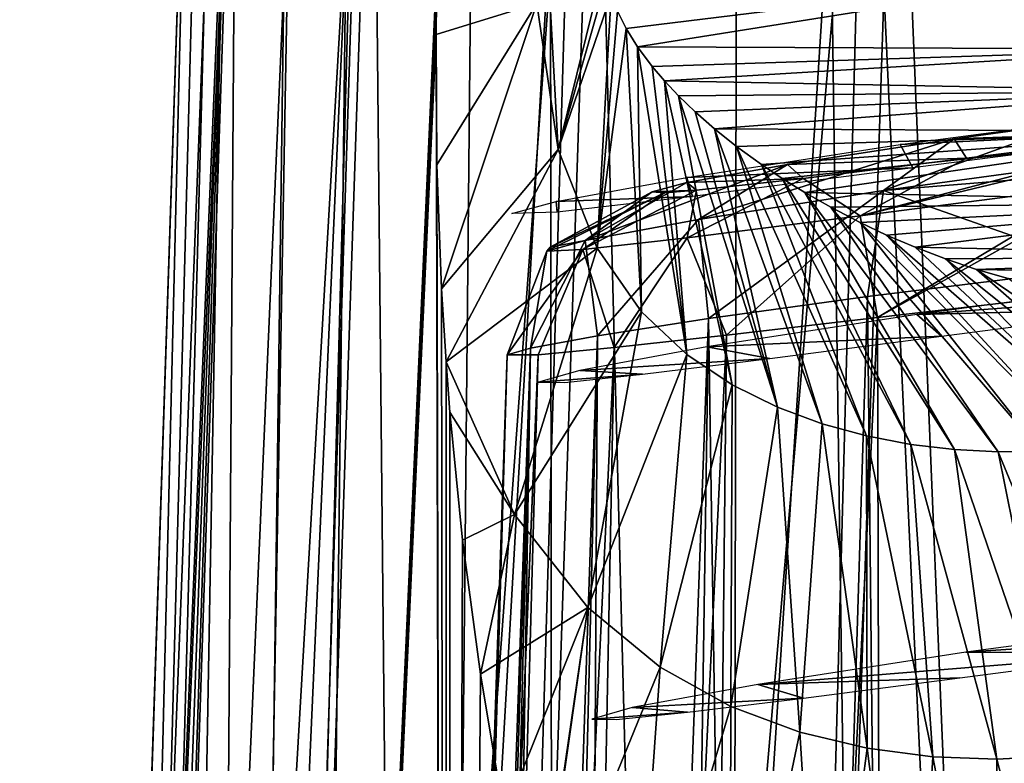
# Model space of a CAD drawing. Header units: millimetres. Extents: x -198 to 325, y 0 to 239.
# Tile 80 of 256: x -21.75 to -15.98, y 70.9 to 75.26. Entities that reach past the tile are written whole.
import ezdxf

# ---------------------------------------------------------------- set-up
doc = ezdxf.new("R2010")
doc.units = ezdxf.units.MM
doc.header["$LTSCALE"] = 65.185185
for name, color, linetype in [('1373', 7, 'CONTINUOUS'), ('1375', 7, 'CONTINUOUS'), ('1376', 7, 'CONTINUOUS'), ('1384', 7, 'CONTINUOUS'), ('1390', 7, 'CONTINUOUS'), ('1391', 7, 'CONTINUOUS'), ('1403', 7, 'CONTINUOUS'), ('1404', 7, 'CONTINUOUS'), ('1405', 7, 'CONTINUOUS'), ('1475', 7, 'CONTINUOUS'), ('1476', 7, 'CONTINUOUS'), ('1890', 7, 'CONTINUOUS'), ('1891', 7, 'CONTINUOUS'), ('1892', 7, 'CONTINUOUS'), ('1894', 7, 'CONTINUOUS')]:
    doc.layers.add(name, color=color, linetype=linetype)

msp = doc.modelspace()

# ---------------------------------------------------------------- linework, layer by layer
at = {"layer": '1373', "color": 7, "linetype": 'CONTINUOUS'}
for points in [[(-14.7957, 73.753, -11.5293), (-16.4915, 73.5281, -8.9026), (-13.667, 73.7391, 13.451), (-14.7957, 73.753, -11.5293)], [(-13.667, 73.7391, 13.451), (-16.4915, 73.5281, -8.9026), (-15.114, 73.5605, 11.5982), (-13.667, 73.7391, 13.451)], [(-16.4915, 73.5281, -8.9026), (-17.7229, 73.3369, -6.0486), (-16.3464, 73.4011, 9.5635), (-16.4915, 73.5281, -8.9026)], [(-15.114, 73.5605, 11.5982), (-16.4915, 73.5281, -8.9026), (-16.3464, 73.4011, 9.5635), (-15.114, 73.5605, 11.5982)], [(-16.3464, 73.4011, 9.5635), (-17.7229, 73.3369, -6.0486), (-17.3538, 73.2695, 7.338), (-16.3464, 73.4011, 9.5635)], [(-17.7229, 73.3369, -6.0486), (-18.4659, 73.1993, -3.0454), (-17.3538, 73.2695, 7.338), (-17.7229, 73.3369, -6.0486)], [(-17.3538, 73.2695, 7.338), (-18.4659, 73.1993, -3.0454), (-18.0989, 73.1766, 4.9595), (-17.3538, 73.2695, 7.338)], [(-18.4659, 73.1993, -3.0454), (-18.7089, 73.1312, -0.0102), (-18.0989, 73.1766, 4.9595), (-18.4659, 73.1993, -3.0454)], [(-18.0989, 73.1766, 4.9595), (-18.7089, 73.1312, -0.0102), (-18.5551, 73.1296, 2.489), (-18.0989, 73.1766, 4.9595)]]:
    msp.add_3dface(points, dxfattribs=at)
at = {"layer": '1375', "color": 7, "linetype": 'CONTINUOUS'}
for points in [[(-16.9974, 76.0727, -11.9903), (-14.9554, 76.3218, -14.4454), (-16.662, 52.143, -13.7424), (-16.9974, 76.0727, -11.9903)], [(-16.662, 52.143, -13.7424), (-14.9554, 76.3218, -14.4454), (-14.3655, 53.2325, -16.079), (-16.662, 52.143, -13.7424)], [(-18.6385, 75.8379, -9.2526), (-16.9974, 76.0727, -11.9903), (-18.6134, 50.882, -11.0383), (-18.6385, 75.8379, -9.2526)], [(-18.6134, 50.882, -11.0383), (-16.9974, 76.0727, -11.9903), (-16.662, 52.143, -13.7424), (-18.6134, 50.882, -11.0383)], [(-19.8388, 75.6387, -6.301), (-18.6385, 75.8379, -9.2526), (-20.1508, 49.4738, -8.0185), (-19.8388, 75.6387, -6.301)], [(-20.1508, 49.4738, -8.0185), (-18.6385, 75.8379, -9.2526), (-18.6134, 50.882, -11.0383), (-20.1508, 49.4738, -8.0185)], [(-20.5708, 75.494, -3.2128), (-19.8388, 75.6387, -6.301), (-21.0534, 48.4536, -5.3467), (-20.5708, 75.494, -3.2128)], [(-21.0534, 48.4536, -5.3467), (-19.8388, 75.6387, -6.301), (-20.1508, 49.4738, -8.0185), (-21.0534, 48.4536, -5.3467)], [(-21.7498, 47.6047), (-20.8227, 75.4176), (-20.5708, 75.494, -3.2128), (-21.7498, 47.6047)], [(-21.7498, 47.6047), (-20.5708, 75.494, -3.2128), (-21.5775, 47.8421, -2.6686), (-21.7498, 47.6047)], [(-21.5775, 47.8421, -2.6686), (-20.5708, 75.494, -3.2128), (-21.0534, 48.4536, -5.3467), (-21.5775, 47.8421, -2.6686)]]:
    msp.add_3dface(points, dxfattribs=at)
at = {"layer": '1376', "color": 7, "linetype": 'CONTINUOUS'}
for points in [[(-19.8207, 75.5056, 6.6575), (-20.5765, 47.6, 7.048), (-19.3049, 75.5725, 8.1397), (-19.8207, 75.5056, 6.6575)], [(-19.3049, 75.5725, 8.1397), (-20.5765, 47.6, 7.048), (-19.307, 75.3711, 8.1504), (-19.3049, 75.5725, 8.1397)], [(-20.2009, 75.4591, 5.2705), (-20.5765, 47.6, 7.048), (-19.8207, 75.5056, 6.6575), (-20.2009, 75.4591, 5.2705)], [(-21.4179, 47.6, 3.7858), (-20.5765, 47.6, 7.048), (-20.2009, 75.4591, 5.2705), (-21.4179, 47.6, 3.7858)], [(-20.6665, 75.4125, 2.6601), (-21.4179, 47.6, 3.7858), (-20.2009, 75.4591, 5.2705), (-20.6665, 75.4125, 2.6601)], [(-21.7498, 47.6047), (-21.7489, 47.6012, 0.2152), (-20.8227, 75.4176), (-21.7498, 47.6047)], [(-21.7489, 47.6012, 0.2152), (-21.7457, 47.6, 0.4339), (-20.8227, 75.4176), (-21.7489, 47.6012, 0.2152)], [(-20.8227, 75.4176), (-21.7457, 47.6, 0.4339), (-20.6665, 75.4125, 2.6601), (-20.8227, 75.4176)], [(-21.7457, 47.6, 0.4339), (-21.4179, 47.6, 3.7858), (-20.6665, 75.4125, 2.6601), (-21.7457, 47.6, 0.4339)], [(-19.3091, 75.1681, 8.1611), (-19.307, 75.3711, 8.1504), (-20.5765, 47.6, 7.048), (-19.3091, 75.1681, 8.1611)], [(-20.5765, 47.6, 7.048), (-19.2408, 47.6, 10.1406), (-19.3091, 75.1681, 8.1611), (-20.5765, 47.6, 7.048)], [(-19.3091, 75.1681, 8.1611), (-19.2408, 47.6, 10.1406), (-19.3047, 74.4045, 8.2328), (-19.3091, 75.1681, 8.1611)], [(-19.3047, 74.4045, 8.2328), (-19.2408, 47.6, 10.1406), (-19.2776, 73.678, 8.3577), (-19.3047, 74.4045, 8.2328)], [(-19.2776, 73.678, 8.3577), (-19.2408, 47.6, 10.1406), (-19.2511, 73.2505, 8.4562), (-19.2776, 73.678, 8.3577)], [(-19.2511, 73.2505, 8.4562), (-19.2408, 47.6, 10.1406), (-19.2283, 72.9551, 8.5343), (-19.2511, 73.2505, 8.4562)], [(-19.2283, 72.9551, 8.5343), (-19.2408, 47.6, 10.1406), (-19.1536, 72.2045, 8.7682), (-19.2283, 72.9551, 8.5343)], [(-19.1536, 72.2045, 8.7682), (-19.2408, 47.6, 10.1406), (-19.0497, 71.4192, 9.0635), (-19.1536, 72.2045, 8.7682)], [(-19.0497, 71.4192, 9.0635), (-19.2408, 47.6, 10.1406), (-18.9105, 70.5885, 9.426), (-19.0497, 71.4192, 9.0635)]]:
    msp.add_3dface(points, dxfattribs=at)
at = {"layer": '1384', "color": 7, "linetype": 'CONTINUOUS'}
for points in [[(-18.1958, 75.2042, 13.9024), (-14.9682, 75.6, 63.9766), (-18.2467, 75.306, 13.3965), (-18.1958, 75.2042, 13.9024)], [(-18.1286, 75.0961, 14.5495), (-14.9682, 75.6, 63.9766), (-18.1958, 75.2042, 13.9024), (-18.1286, 75.0961, 14.5495)], [(-14.9682, 75.6, 63.9766), (-18.1286, 75.0961, 14.5495), (-14.9002, 75.0824, 63.9722), (-14.9682, 75.6, 63.9766)], [(-18.1286, 75.0961, 14.5495), (-18.0419, 74.9801, 15.355), (-14.9002, 75.0824, 63.9722), (-18.1286, 75.0961, 14.5495)], [(-18.0419, 74.9801, 15.355), (-17.9711, 74.897, 15.9937), (-14.9002, 75.0824, 63.9722), (-18.0419, 74.9801, 15.355)], [(-14.9002, 75.0824, 63.9722), (-17.9711, 74.897, 15.9937), (-14.8169, 74.8361, 63.9668), (-14.9002, 75.0824, 63.9722)], [(-17.9711, 74.897, 15.9937), (-17.8878, 74.8086, 16.7234), (-14.8169, 74.8361, 63.9668), (-17.9711, 74.897, 15.9937)], [(-17.8878, 74.8086, 16.7234), (-17.7905, 74.7148, 17.5492), (-14.8169, 74.8361, 63.9668), (-17.8878, 74.8086, 16.7234)], [(-17.7905, 74.7148, 17.5492), (-17.6778, 74.6159, 18.4726), (-14.8169, 74.8361, 63.9668), (-17.7905, 74.7148, 17.5492)], [(-14.8169, 74.8361, 63.9668), (-17.6778, 74.6159, 18.4726), (-14.7008, 74.6, 63.9592), (-14.8169, 74.8361, 63.9668)], [(-17.6778, 74.6159, 18.4726), (-17.5487, 74.5127, 19.4907), (-14.7008, 74.6, 63.9592), (-17.6778, 74.6159, 18.4726)], [(-17.5487, 74.5127, 19.4907), (-17.4026, 74.4063, 20.5952), (-14.7008, 74.6, 63.9592), (-17.5487, 74.5127, 19.4907)], [(-17.4026, 74.4063, 20.5952), (-17.2809, 74.3249, 21.4785), (-14.7008, 74.6, 63.9592), (-17.4026, 74.4063, 20.5952)], [(-17.2809, 74.3249, 21.4785), (-17.1472, 74.242, 22.414), (-14.7008, 74.6, 63.9592), (-17.2809, 74.3249, 21.4785)], [(-14.7008, 74.6, 63.9592), (-17.1472, 74.242, 22.414), (-14.3842, 74.1863, 63.9385), (-14.7008, 74.6, 63.9592)], [(-17.1472, 74.242, 22.414), (-16.9958, 74.1556, 23.4295), (-14.3842, 74.1863, 63.9385), (-17.1472, 74.242, 22.414)], [(-16.9958, 74.1556, 23.4295), (-16.8235, 74.0659, 24.5327), (-14.3842, 74.1863, 63.9385), (-16.9958, 74.1556, 23.4295)], [(-16.8235, 74.0659, 24.5327), (-16.6686, 73.9928, 25.4809), (-14.3842, 74.1863, 63.9385), (-16.8235, 74.0659, 24.5327)], [(-16.6686, 73.9928, 25.4809), (-16.5011, 73.9211, 26.4584), (-14.3842, 74.1863, 63.9385), (-16.6686, 73.9928, 25.4809)], [(-14.3842, 74.1863, 63.9385), (-16.5011, 73.9211, 26.4584), (-13.9703, 73.8679, 63.9115), (-14.3842, 74.1863, 63.9385)], [(-16.5011, 73.9211, 26.4584), (-16.3231, 73.853, 27.4483), (-13.9703, 73.8679, 63.9115), (-16.5011, 73.9211, 26.4584)], [(-16.3231, 73.853, 27.4483), (-16.1414, 73.7919, 28.4072), (-13.9703, 73.8679, 63.9115), (-16.3231, 73.853, 27.4483)], [(-13.9703, 73.8679, 63.9115), (-16.1414, 73.7919, 28.4072), (-13.7362, 73.7522, 63.8963), (-13.9703, 73.8679, 63.9115)], [(-16.1414, 73.7919, 28.4072), (-15.956, 73.738, 29.3344), (-13.7362, 73.7522, 63.8963), (-16.1414, 73.7919, 28.4072)]]:
    msp.add_3dface(points, dxfattribs=at)
at = {"layer": '1390', "color": 7, "linetype": 'CONTINUOUS'}
for points in [[(-18.32, 75.6, 12.6065), (-18.6433, 75.3815, 10.3459), (-18.5932, 74.4935, 10.5338), (-18.32, 75.6, 12.6065)], [(-18.3077, 75.499, 12.7561), (-18.32, 75.6, 12.6065), (-18.5932, 74.4935, 10.5338), (-18.3077, 75.499, 12.7561)], [(-18.2835, 75.4035, 13.0175), (-18.3077, 75.499, 12.7561), (-18.5932, 74.4935, 10.5338), (-18.2835, 75.4035, 13.0175)], [(-18.6433, 75.3815, 10.3459), (-18.7184, 75.3503, 10.025), (-18.5932, 74.4935, 10.5338), (-18.6433, 75.3815, 10.3459)], [(-18.365, 73.9156, 11.3987), (-18.2835, 75.4035, 13.0175), (-18.5932, 74.4935, 10.5338), (-18.365, 73.9156, 11.3987)], [(-18.2467, 75.306, 13.3965), (-18.2835, 75.4035, 13.0175), (-18.365, 73.9156, 11.3987), (-18.2467, 75.306, 13.3965)], [(-19.3091, 75.1681, 8.1611), (-19.3047, 74.4045, 8.2328), (-18.7184, 75.3503, 10.025), (-19.3091, 75.1681, 8.1611)], [(-19.3047, 74.4045, 8.2328), (-19.2776, 73.678, 8.3577), (-18.7184, 75.3503, 10.025), (-19.3047, 74.4045, 8.2328)], [(-18.7184, 75.3503, 10.025), (-19.2776, 73.678, 8.3577), (-18.5932, 74.4935, 10.5338), (-18.7184, 75.3503, 10.025)], [(-18.1958, 75.2042, 13.9024), (-18.2467, 75.306, 13.3965), (-18.365, 73.9156, 11.3987), (-18.1958, 75.2042, 13.9024)], [(-18.1053, 73.5438, 12.4055), (-18.1958, 75.2042, 13.9024), (-18.365, 73.9156, 11.3987), (-18.1053, 73.5438, 12.4055)], [(-18.1286, 75.0961, 14.5495), (-18.1958, 75.2042, 13.9024), (-18.1053, 73.5438, 12.4055), (-18.1286, 75.0961, 14.5495)], [(-18.0419, 74.9801, 15.355), (-18.1286, 75.0961, 14.5495), (-17.8392, 73.2931, 13.4702), (-18.0419, 74.9801, 15.355)], [(-17.8392, 73.2931, 13.4702), (-18.1286, 75.0961, 14.5495), (-18.1053, 73.5438, 12.4055), (-17.8392, 73.2931, 13.4702)], [(-17.9711, 74.897, 15.9937), (-18.0419, 74.9801, 15.355), (-17.8392, 73.2931, 13.4702), (-17.9711, 74.897, 15.9937)], [(-17.8878, 74.8086, 16.7234), (-17.9711, 74.897, 15.9937), (-17.5733, 73.1149, 14.5621), (-17.8878, 74.8086, 16.7234)], [(-17.5733, 73.1149, 14.5621), (-17.9711, 74.897, 15.9937), (-17.8392, 73.2931, 13.4702), (-17.5733, 73.1149, 14.5621)], [(-17.7905, 74.7148, 17.5492), (-17.8878, 74.8086, 16.7234), (-17.3091, 72.984, 15.668), (-17.7905, 74.7148, 17.5492)], [(-17.3091, 72.984, 15.668), (-17.8878, 74.8086, 16.7234), (-17.5733, 73.1149, 14.5621), (-17.3091, 72.984, 15.668)], [(-17.6778, 74.6159, 18.4726), (-17.7905, 74.7148, 17.5492), (-17.3091, 72.984, 15.668), (-17.6778, 74.6159, 18.4726)], [(-17.5487, 74.5127, 19.4907), (-17.6778, 74.6159, 18.4726), (-17.0467, 72.8868, 16.7809), (-17.5487, 74.5127, 19.4907)], [(-17.0467, 72.8868, 16.7809), (-17.6778, 74.6159, 18.4726), (-17.3091, 72.984, 15.668), (-17.0467, 72.8868, 16.7809)], [(-17.4026, 74.4063, 20.5952), (-17.5487, 74.5127, 19.4907), (-16.786, 72.8156, 17.8962), (-17.4026, 74.4063, 20.5952)], [(-16.786, 72.8156, 17.8962), (-17.5487, 74.5127, 19.4907), (-17.0467, 72.8868, 16.7809), (-16.786, 72.8156, 17.8962)], [(-19.2776, 73.678, 8.3577), (-19.2511, 73.2505, 8.4562), (-18.5932, 74.4935, 10.5338), (-19.2776, 73.678, 8.3577)], [(-19.2511, 73.2505, 8.4562), (-18.365, 73.9156, 11.3987), (-18.5932, 74.4935, 10.5338), (-19.2511, 73.2505, 8.4562)], [(-17.2809, 74.3249, 21.4785), (-17.4026, 74.4063, 20.5952), (-16.5271, 72.766, 19.0105), (-17.2809, 74.3249, 21.4785)], [(-16.5271, 72.766, 19.0105), (-17.4026, 74.4063, 20.5952), (-16.786, 72.8156, 17.8962), (-16.5271, 72.766, 19.0105)], [(-17.1472, 74.242, 22.414), (-17.2809, 74.3249, 21.4785), (-16.2701, 72.7352, 20.121), (-17.1472, 74.242, 22.414)], [(-16.2701, 72.7352, 20.121), (-17.2809, 74.3249, 21.4785), (-16.5271, 72.766, 19.0105), (-16.2701, 72.7352, 20.121)], [(-16.9958, 74.1556, 23.4295), (-17.1472, 74.242, 22.414), (-16.0154, 72.7216, 21.225), (-16.9958, 74.1556, 23.4295)], [(-16.0154, 72.7216, 21.225), (-17.1472, 74.242, 22.414), (-16.2701, 72.7352, 20.121), (-16.0154, 72.7216, 21.225)], [(-16.8235, 74.0659, 24.5327), (-16.9958, 74.1556, 23.4295), (-15.7637, 72.7241, 22.3199), (-16.8235, 74.0659, 24.5327)], [(-15.7637, 72.7241, 22.3199), (-16.9958, 74.1556, 23.4295), (-16.0154, 72.7216, 21.225), (-15.7637, 72.7241, 22.3199)], [(-16.6686, 73.9928, 25.4809), (-16.8235, 74.0659, 24.5327), (-15.516, 72.7421, 23.4027), (-16.6686, 73.9928, 25.4809)], [(-15.516, 72.7421, 23.4027), (-16.8235, 74.0659, 24.5327), (-15.7637, 72.7241, 22.3199), (-15.516, 72.7421, 23.4027)], [(-16.5011, 73.9211, 26.4584), (-16.6686, 73.9928, 25.4809), (-15.2733, 72.7752, 24.4705), (-16.5011, 73.9211, 26.4584)], [(-15.2733, 72.7752, 24.4705), (-16.6686, 73.9928, 25.4809), (-15.516, 72.7421, 23.4027), (-15.2733, 72.7752, 24.4705)], [(-18.365, 73.9156, 11.3987), (-19.2511, 73.2505, 8.4562), (-18.8498, 72.355, 9.5225), (-18.365, 73.9156, 11.3987)], [(-18.1053, 73.5438, 12.4055), (-18.365, 73.9156, 11.3987), (-18.8498, 72.355, 9.5225), (-18.1053, 73.5438, 12.4055)], [(-16.3231, 73.853, 27.4483), (-16.5011, 73.9211, 26.4584), (-15.2733, 72.7752, 24.4705), (-16.3231, 73.853, 27.4483)], [(-16.1414, 73.7919, 28.4072), (-16.3231, 73.853, 27.4483), (-15.0372, 72.823, 25.5195), (-16.1414, 73.7919, 28.4072)], [(-15.0372, 72.823, 25.5195), (-16.3231, 73.853, 27.4483), (-15.2733, 72.7752, 24.4705), (-15.0372, 72.823, 25.5195)], [(-15.956, 73.738, 29.3344), (-16.1414, 73.7919, 28.4072), (-14.8092, 72.885, 26.5456), (-15.956, 73.738, 29.3344)], [(-14.8092, 72.885, 26.5456), (-16.1414, 73.7919, 28.4072), (-15.0372, 72.823, 25.5195), (-14.8092, 72.885, 26.5456)], [(-18.4208, 71.8093, 10.6587), (-18.1053, 73.5438, 12.4055), (-18.8498, 72.355, 9.5225), (-18.4208, 71.8093, 10.6587)], [(-17.8392, 73.2931, 13.4702), (-18.1053, 73.5438, 12.4055), (-18.4208, 71.8093, 10.6587), (-17.8392, 73.2931, 13.4702)], [(-19.2511, 73.2505, 8.4562), (-19.2283, 72.9551, 8.5343), (-18.8498, 72.355, 9.5225), (-19.2511, 73.2505, 8.4562)], [(-17.9959, 71.46, 11.8002), (-17.8392, 73.2931, 13.4702), (-18.4208, 71.8093, 10.6587), (-17.9959, 71.46, 11.8002)], [(-17.5733, 73.1149, 14.5621), (-17.8392, 73.2931, 13.4702), (-17.9959, 71.46, 11.8002), (-17.5733, 73.1149, 14.5621)], [(-17.5813, 71.23, 12.9339), (-17.5733, 73.1149, 14.5621), (-17.9959, 71.46, 11.8002), (-17.5813, 71.23, 12.9339)], [(-17.3091, 72.984, 15.668), (-17.5733, 73.1149, 14.5621), (-17.5813, 71.23, 12.9339), (-17.3091, 72.984, 15.668)], [(-19.2283, 72.9551, 8.5343), (-19.1536, 72.2045, 8.7682), (-18.8498, 72.355, 9.5225), (-19.2283, 72.9551, 8.5343)], [(-17.1774, 71.0789, 14.0578), (-17.3091, 72.984, 15.668), (-17.5813, 71.23, 12.9339), (-17.1774, 71.0789, 14.0578)], [(-17.0467, 72.8868, 16.7809), (-17.3091, 72.984, 15.668), (-17.1774, 71.0789, 14.0578), (-17.0467, 72.8868, 16.7809)], [(-16.7832, 70.9846, 15.1716), (-17.0467, 72.8868, 16.7809), (-17.1774, 71.0789, 14.0578), (-16.7832, 70.9846, 15.1716)], [(-16.786, 72.8156, 17.8962), (-17.0467, 72.8868, 16.7809), (-16.7832, 70.9846, 15.1716), (-16.786, 72.8156, 17.8962)], [(-16.5271, 72.766, 19.0105), (-16.786, 72.8156, 17.8962), (-16.3982, 70.9347, 16.2751), (-16.5271, 72.766, 19.0105)], [(-16.3982, 70.9347, 16.2751), (-16.786, 72.8156, 17.8962), (-16.7832, 70.9846, 15.1716), (-16.3982, 70.9347, 16.2751)], [(-16.2701, 72.7352, 20.121), (-16.5271, 72.766, 19.0105), (-16.0223, 70.9216, 17.3679), (-16.2701, 72.7352, 20.121)], [(-16.0223, 70.9216, 17.3679), (-16.5271, 72.766, 19.0105), (-16.3982, 70.9347, 16.2751), (-16.0223, 70.9216, 17.3679)], [(-16.0154, 72.7216, 21.225), (-16.2701, 72.7352, 20.121), (-15.6558, 70.9407, 18.4487), (-16.0154, 72.7216, 21.225)], [(-15.6558, 70.9407, 18.4487), (-16.2701, 72.7352, 20.121), (-16.0223, 70.9216, 17.3679), (-15.6558, 70.9407, 18.4487)], [(-15.7637, 72.7241, 22.3199), (-16.0154, 72.7216, 21.225), (-15.2994, 70.989, 19.5163), (-15.7637, 72.7241, 22.3199)], [(-15.2994, 70.989, 19.5163), (-16.0154, 72.7216, 21.225), (-15.6558, 70.9407, 18.4487), (-15.2994, 70.989, 19.5163)], [(-19.1536, 72.2045, 8.7682), (-19.0497, 71.4192, 9.0635), (-18.8498, 72.355, 9.5225), (-19.1536, 72.2045, 8.7682)], [(-19.0497, 71.4192, 9.0635), (-18.4208, 71.8093, 10.6587), (-18.8498, 72.355, 9.5225), (-19.0497, 71.4192, 9.0635)], [(-19.0497, 71.4192, 9.0635), (-18.9105, 70.5885, 9.426), (-18.4208, 71.8093, 10.6587), (-19.0497, 71.4192, 9.0635)], [(-18.9105, 70.5885, 9.426), (-18.7276, 69.7003, 9.8642), (-18.4208, 71.8093, 10.6587), (-18.9105, 70.5885, 9.426)], [(-18.7276, 69.7003, 9.8642), (-18.7233, 69.681, 9.8742), (-18.4208, 71.8093, 10.6587), (-18.7276, 69.7003, 9.8642)], [(-18.7233, 69.681, 9.8742), (-17.9959, 71.46, 11.8002), (-18.4208, 71.8093, 10.6587), (-18.7233, 69.681, 9.8742)], [(-17.9959, 71.46, 11.8002), (-18.7233, 69.681, 9.8742), (-18.1468, 69.3367, 11.0707), (-17.9959, 71.46, 11.8002)], [(-17.5813, 71.23, 12.9339), (-17.9959, 71.46, 11.8002), (-18.1468, 69.3367, 11.0707), (-17.5813, 71.23, 12.9339)], [(-17.5884, 69.1158, 12.2349), (-17.5813, 71.23, 12.9339), (-18.1468, 69.3367, 11.0707), (-17.5884, 69.1158, 12.2349)], [(-17.1774, 71.0789, 14.0578), (-17.5813, 71.23, 12.9339), (-17.5884, 69.1158, 12.2349), (-17.1774, 71.0789, 14.0578)], [(-17.0462, 68.9818, 13.3732), (-17.1774, 71.0789, 14.0578), (-17.5884, 69.1158, 12.2349), (-17.0462, 68.9818, 13.3732)], [(-16.7832, 70.9846, 15.1716), (-17.1774, 71.0789, 14.0578), (-17.0462, 68.9818, 13.3732), (-16.7832, 70.9846, 15.1716)], [(-16.519, 68.9145, 14.4893), (-16.7832, 70.9846, 15.1716), (-17.0462, 68.9818, 13.3732), (-16.519, 68.9145, 14.4893)], [(-16.3982, 70.9347, 16.2751), (-16.7832, 70.9846, 15.1716), (-16.519, 68.9145, 14.4893), (-16.3982, 70.9347, 16.2751)], [(-16.0063, 68.9024, 15.5853), (-16.3982, 70.9347, 16.2751), (-16.519, 68.9145, 14.4893), (-16.0063, 68.9024, 15.5853)], [(-16.0223, 70.9216, 17.3679), (-16.3982, 70.9347, 16.2751), (-16.0063, 68.9024, 15.5853), (-16.0223, 70.9216, 17.3679)], [(-15.6558, 70.9407, 18.4487), (-16.0223, 70.9216, 17.3679), (-15.5084, 68.938, 16.6617), (-15.6558, 70.9407, 18.4487)], [(-15.5084, 68.938, 16.6617), (-16.0223, 70.9216, 17.3679), (-16.0063, 68.9024, 15.5853), (-15.5084, 68.938, 16.6617)]]:
    msp.add_3dface(points, dxfattribs=at)
at = {"layer": '1391', "color": 7, "linetype": 'CONTINUOUS'}
msp.add_3dface([(-19.307, 75.3711, 8.1504), (-19.3091, 75.1681, 8.1611), (-18.7184, 75.3503, 10.025), (-19.307, 75.3711, 8.1504)], dxfattribs=at)
at = {"layer": '1403', "color": 7, "linetype": 'CONTINUOUS'}
for points in [[(-15.4039, 73.8033, -10.9088), (-16.7806, 73.6334, -8.655), (-16.5776, 54.2378, -10.3205), (-15.4039, 73.8033, -10.9088)], [(-15.5018, 55.028, -11.8319), (-15.4039, 73.8033, -10.9088), (-16.5776, 54.2378, -10.3205), (-15.5018, 55.028, -11.8319)], [(-16.7806, 73.6334, -8.655), (-17.7127, 73.5034, -6.5514), (-17.4029, 53.4986, -8.9123), (-16.7806, 73.6334, -8.655)], [(-16.5776, 54.2378, -10.3205), (-16.7806, 73.6334, -8.655), (-17.4029, 53.4986, -8.9123), (-16.5776, 54.2378, -10.3205)], [(-17.7127, 73.5034, -6.5514), (-18.3633, 73.4015, -4.4246), (-18.4864, 52.2292, -6.4961), (-17.7127, 73.5034, -6.5514)], [(-18.0238, 52.8282, -7.6359), (-17.7127, 73.5034, -6.5514), (-18.4864, 52.2292, -6.4961), (-18.0238, 52.8282, -7.6359)], [(-17.4029, 53.4986, -8.9123), (-17.7127, 73.5034, -6.5514), (-18.0238, 52.8282, -7.6359), (-17.4029, 53.4986, -8.9123)], [(-18.3633, 73.4015, -4.4246), (-18.7564, 73.3294, -2.2534), (-19.1139, 51.2695, -4.4568), (-18.3633, 73.4015, -4.4246)], [(-18.9038, 51.5919, -5.2372), (-18.3633, 73.4015, -4.4246), (-19.1139, 51.2695, -4.4568), (-18.9038, 51.5919, -5.2372)], [(-18.4864, 52.2292, -6.4961), (-18.3633, 73.4015, -4.4246), (-18.9038, 51.5919, -5.2372), (-18.4864, 52.2292, -6.4961)], [(-18.7564, 73.3294, -2.2534), (-18.8925, 73.2904), (-19.5549, 50.5729, -1.9286), (-18.7564, 73.3294, -2.2534)], [(-19.446, 50.7505, -2.7809), (-18.7564, 73.3294, -2.2534), (-19.5549, 50.5729, -1.9286), (-19.446, 50.7505, -2.7809)], [(-19.2987, 50.983, -3.6247), (-18.7564, 73.3294, -2.2534), (-19.446, 50.7505, -2.7809), (-19.2987, 50.983, -3.6247)], [(-19.1139, 51.2695, -4.4568), (-18.7564, 73.3294, -2.2534), (-19.2987, 50.983, -3.6247), (-19.1139, 51.2695, -4.4568)], [(-18.8925, 73.2904), (-19.6563, 50.3772), (-19.6275, 50.4455, -1.0206), (-18.8925, 73.2904)], [(-19.5549, 50.5729, -1.9286), (-18.8925, 73.2904), (-19.6275, 50.4455, -1.0206), (-19.5549, 50.5729, -1.9286)]]:
    msp.add_3dface(points, dxfattribs=at)
at = {"layer": '1404', "color": 7, "linetype": 'CONTINUOUS'}
for points in [[(-15.625, 73.6361, 11.0845), (-16.6588, 50.3974, 10.48), (-16.7218, 73.5094, 9.177), (-15.625, 73.6361, 11.0845)], [(-15.6179, 73.1665, 11.1153), (-16.6588, 50.3974, 10.48), (-15.625, 73.6361, 11.0845), (-15.6179, 73.1665, 11.1153)], [(-16.6588, 50.3974, 10.48), (-17.8538, 50.3873, 8.2612), (-16.7218, 73.5094, 9.177), (-16.6588, 50.3974, 10.48)], [(-16.7218, 73.5094, 9.177), (-17.8538, 50.3873, 8.2612), (-17.6071, 73.4067, 7.1505), (-16.7218, 73.5094, 9.177)], [(-17.8538, 50.3873, 8.2612), (-18.7164, 50.3801, 6.0327), (-17.6071, 73.4067, 7.1505), (-17.8538, 50.3873, 8.2612)], [(-17.6071, 73.4067, 7.1505), (-18.7164, 50.3801, 6.0327), (-18.2659, 73.3336, 5.0346), (-17.6071, 73.4067, 7.1505)], [(-18.7164, 50.3801, 6.0327), (-19.3453, 50.3746, 3.4934), (-18.2659, 73.3336, 5.0346), (-18.7164, 50.3801, 6.0327)], [(-18.2659, 73.3336, 5.0346), (-19.3453, 50.3746, 3.4934), (-18.7103, 73.2913, 2.7284), (-18.2659, 73.3336, 5.0346)], [(-19.6563, 50.3772), (-18.8925, 73.2904), (-18.7103, 73.2913, 2.7284), (-19.6563, 50.3772)], [(-19.6552, 50.3727, 0.2215), (-19.6563, 50.3765, 0.0256), (-18.7103, 73.2913, 2.7284), (-19.6552, 50.3727, 0.2215)], [(-18.7103, 73.2913, 2.7284), (-19.6563, 50.3765, 0.0256), (-19.6563, 50.3772), (-18.7103, 73.2913, 2.7284)], [(-19.6522, 50.3718, 0.4103), (-19.6552, 50.3727, 0.2215), (-18.7103, 73.2913, 2.7284), (-19.6522, 50.3718, 0.4103)], [(-19.3453, 50.3746, 3.4934), (-19.6522, 50.3718, 0.4103), (-18.7103, 73.2913, 2.7284), (-19.3453, 50.3746, 3.4934)], [(-15.6108, 72.6966, 11.1461), (-16.6588, 50.3974, 10.48), (-15.6179, 73.1665, 11.1153), (-15.6108, 72.6966, 11.1461)], [(-15.5027, 71.9104, 11.3414), (-16.6588, 50.3974, 10.48), (-15.6108, 72.6966, 11.1461), (-15.5027, 71.9104, 11.3414)], [(-15.2342, 71.2951, 11.754), (-16.6588, 50.3974, 10.48), (-15.5027, 71.9104, 11.3414), (-15.2342, 71.2951, 11.754)], [(-15.0342, 71.0498, 12.0391), (-16.6588, 50.3974, 10.48), (-15.2342, 71.2951, 11.754), (-15.0342, 71.0498, 12.0391)], [(-14.7981, 70.872, 12.3586), (-16.6588, 50.3974, 10.48), (-15.0342, 71.0498, 12.0391), (-14.7981, 70.872, 12.3586)]]:
    msp.add_3dface(points, dxfattribs=at)
at = {"layer": '1405', "color": 7, "linetype": 'CONTINUOUS'}
for points in [[(-16.272, 74.5562, -7.6844), (-15.5868, 74.6508, -8.966), (-14.919, 74.6041, 10.5477), (-16.272, 74.5562, -7.6844)], [(-16.2, 74.444, 8.2654), (-16.272, 74.5562, -7.6844), (-14.919, 74.6041, 10.5477), (-16.2, 74.444, 8.2654)], [(-17.2503, 74.4064, -5.2006), (-16.272, 74.5562, -7.6844), (-16.2, 74.444, 8.2654), (-17.2503, 74.4064, -5.2006)], [(-17.8391, 74.3004, -2.6392), (-17.2503, 74.4064, -5.2006), (-17.1574, 74.325, 5.819), (-17.8391, 74.3004, -2.6392)], [(-17.1574, 74.325, 5.819), (-17.2503, 74.4064, -5.2006), (-16.2, 74.444, 8.2654), (-17.1574, 74.325, 5.819)], [(-18.0423, 74.2459, 0.0093), (-17.8391, 74.3004, -2.6392), (-17.7838, 74.255, 3.1814), (-18.0423, 74.2459, 0.0093)], [(-17.7838, 74.255, 3.1814), (-17.8391, 74.3004, -2.6392), (-17.1574, 74.325, 5.819), (-17.7838, 74.255, 3.1814)], [(-17.9699, 74.2409, 1.6878), (-18.0423, 74.2459, 0.0093), (-17.7838, 74.255, 3.1814), (-17.9699, 74.2409, 1.6878)]]:
    msp.add_3dface(points, dxfattribs=at)
at = {"layer": '1475', "color": 7, "linetype": 'CONTINUOUS'}
for points in [[(-15.5868, 74.6508, -8.966), (-16.272, 74.5562, -7.6844), (-16.6864, 74.2546, -8.2694), (-15.5868, 74.6508, -8.966)], [(-15.5868, 74.6508, -8.966), (-16.6864, 74.2546, -8.2694), (-15.2079, 74.4557, -10.7131), (-15.5868, 74.6508, -8.966)], [(-16.272, 74.5562, -7.6844), (-17.2503, 74.4064, -5.2006), (-17.771, 74.0846, -5.6264), (-16.272, 74.5562, -7.6844)], [(-16.272, 74.5562, -7.6844), (-17.771, 74.0846, -5.6264), (-16.6864, 74.2546, -8.2694), (-16.272, 74.5562, -7.6844)], [(-15.2079, 74.4557, -10.7131), (-16.6864, 74.2546, -8.2694), (-15.2637, 74.3697, -10.7602), (-15.2079, 74.4557, -10.7131)], [(-17.2503, 74.4064, -5.2006), (-17.8391, 74.3004, -2.6392), (-18.4347, 73.9616, -2.8457), (-17.2503, 74.4064, -5.2006)], [(-17.2503, 74.4064, -5.2006), (-18.4347, 73.9616, -2.8457), (-17.771, 74.0846, -5.6264), (-17.2503, 74.4064, -5.2006)], [(-16.6864, 74.2546, -8.2694), (-15.4039, 73.8033, -10.9088), (-15.2637, 74.3697, -10.7602), (-16.6864, 74.2546, -8.2694)], [(-17.8391, 74.3004, -2.6392), (-18.0423, 74.2459, 0.0093), (-18.4347, 73.9616, -2.8457), (-17.8391, 74.3004, -2.6392)], [(-18.0423, 74.2459, 0.0093), (-18.6402, 73.9218, 0.0061), (-18.4347, 73.9616, -2.8457), (-18.0423, 74.2459, 0.0093)], [(-17.771, 74.0846, -5.6264), (-17.7127, 73.5034, -6.5514), (-16.6864, 74.2546, -8.2694), (-17.771, 74.0846, -5.6264)], [(-17.7127, 73.5034, -6.5514), (-16.7806, 73.6334, -8.655), (-16.6864, 74.2546, -8.2694), (-17.7127, 73.5034, -6.5514)], [(-16.7806, 73.6334, -8.655), (-15.4039, 73.8033, -10.9088), (-16.6864, 74.2546, -8.2694), (-16.7806, 73.6334, -8.655)], [(-18.4347, 73.9616, -2.8457), (-18.3633, 73.4015, -4.4246), (-17.771, 74.0846, -5.6264), (-18.4347, 73.9616, -2.8457)], [(-18.3633, 73.4015, -4.4246), (-17.7127, 73.5034, -6.5514), (-17.771, 74.0846, -5.6264), (-18.3633, 73.4015, -4.4246)], [(-18.7564, 73.3294, -2.2534), (-18.3633, 73.4015, -4.4246), (-18.4347, 73.9616, -2.8457), (-18.7564, 73.3294, -2.2534)], [(-18.6599, 73.8989, 0.0058), (-18.7564, 73.3294, -2.2534), (-18.4347, 73.9616, -2.8457), (-18.6599, 73.8989, 0.0058)], [(-18.6402, 73.9218, 0.0061), (-18.6599, 73.8989, 0.0058), (-18.4347, 73.9616, -2.8457), (-18.6402, 73.9218, 0.0061)], [(-18.8925, 73.2904), (-18.7564, 73.3294, -2.2534), (-18.6599, 73.8989, 0.0058), (-18.8925, 73.2904)]]:
    msp.add_3dface(points, dxfattribs=at)
at = {"layer": '1476', "color": 7, "linetype": 'CONTINUOUS'}
for points in [[(-16.2, 74.444, 8.2654), (-14.919, 74.6041, 10.5477), (-16.8245, 74.105, 8.3893), (-16.2, 74.444, 8.2654)], [(-14.919, 74.6041, 10.5477), (-15.2172, 74.4902, 10.7519), (-16.8245, 74.105, 8.3893), (-14.919, 74.6041, 10.5477)], [(-15.2172, 74.4902, 10.7519), (-15.4296, 74.2856, 10.906), (-16.8245, 74.105, 8.3893), (-15.2172, 74.4902, 10.7519)], [(-17.1574, 74.325, 5.819), (-16.2, 74.444, 8.2654), (-16.8245, 74.105, 8.3893), (-17.1574, 74.325, 5.819)], [(-17.7838, 74.255, 3.1814), (-17.1574, 74.325, 5.819), (-17.8368, 73.976, 5.6941), (-17.7838, 74.255, 3.1814)], [(-17.1574, 74.325, 5.819), (-16.8245, 74.105, 8.3893), (-17.8368, 73.976, 5.6941), (-17.1574, 74.325, 5.819)], [(-15.4296, 74.2856, 10.906), (-16.7218, 73.5094, 9.177), (-16.8245, 74.105, 8.3893), (-15.4296, 74.2856, 10.906)], [(-15.4872, 74.1966, 10.9504), (-16.7218, 73.5094, 9.177), (-15.4296, 74.2856, 10.906), (-15.4872, 74.1966, 10.9504)], [(-17.9699, 74.2409, 1.6878), (-18.4498, 73.9081, 2.88), (-18.6599, 73.8989, 0.0058), (-17.9699, 74.2409, 1.6878)], [(-17.9699, 74.2409, 1.6878), (-18.6599, 73.8989, 0.0058), (-18.6402, 73.9218, 0.0061), (-17.9699, 74.2409, 1.6878)], [(-18.0423, 74.2459, 0.0093), (-17.9699, 74.2409, 1.6878), (-18.6402, 73.9218, 0.0061), (-18.0423, 74.2459, 0.0093)], [(-17.9699, 74.2409, 1.6878), (-17.7838, 74.255, 3.1814), (-18.4498, 73.9081, 2.88), (-17.9699, 74.2409, 1.6878)], [(-17.7838, 74.255, 3.1814), (-17.8368, 73.976, 5.6941), (-18.4498, 73.9081, 2.88), (-17.7838, 74.255, 3.1814)], [(-15.625, 73.6361, 11.0845), (-16.7218, 73.5094, 9.177), (-15.4872, 74.1966, 10.9504), (-15.625, 73.6361, 11.0845)], [(-16.8245, 74.105, 8.3893), (-17.6071, 73.4067, 7.1505), (-17.8368, 73.976, 5.6941), (-16.8245, 74.105, 8.3893)], [(-16.7218, 73.5094, 9.177), (-17.6071, 73.4067, 7.1505), (-16.8245, 74.105, 8.3893), (-16.7218, 73.5094, 9.177)], [(-17.8368, 73.976, 5.6941), (-18.2659, 73.3336, 5.0346), (-18.4498, 73.9081, 2.88), (-17.8368, 73.976, 5.6941)], [(-17.6071, 73.4067, 7.1505), (-18.2659, 73.3336, 5.0346), (-17.8368, 73.976, 5.6941), (-17.6071, 73.4067, 7.1505)], [(-18.7103, 73.2913, 2.7284), (-18.8925, 73.2904), (-18.4498, 73.9081, 2.88), (-18.7103, 73.2913, 2.7284)], [(-18.4498, 73.9081, 2.88), (-18.8925, 73.2904), (-18.6599, 73.8989, 0.0058), (-18.4498, 73.9081, 2.88)], [(-18.2659, 73.3336, 5.0346), (-18.7103, 73.2913, 2.7284), (-18.4498, 73.9081, 2.88), (-18.2659, 73.3336, 5.0346)]]:
    msp.add_3dface(points, dxfattribs=at)
at = {"layer": '1890', "color": 7, "linetype": 'CONTINUOUS'}
for points in [[(-14.5263, 71.7711, -11.5951), (-16.2039, 71.5491, -8.9719), (-13.8077, 71.7078, 12.9727), (-14.5263, 71.7711, -11.5951)], [(-13.8077, 71.7078, 12.9727), (-16.2039, 71.5491, -8.9719), (-15.1181, 71.5439, 11.1629), (-13.8077, 71.7078, 12.9727)], [(-16.2039, 71.5491, -8.9719), (-17.4244, 71.3596, -6.1109), (-15.1181, 71.5439, 11.1629), (-16.2039, 71.5491, -8.9719)], [(-15.1181, 71.5439, 11.1629), (-17.4244, 71.3596, -6.1109), (-16.2386, 71.3985, 9.1843), (-15.1181, 71.5439, 11.1629)], [(-16.2386, 71.3985, 9.1843), (-17.4244, 71.3596, -6.1109), (-17.1559, 71.2792, 7.0291), (-16.2386, 71.3985, 9.1843)], [(-17.4244, 71.3596, -6.1109), (-18.1601, 71.2232, -3.0918), (-17.1559, 71.2792, 7.0291), (-17.4244, 71.3596, -6.1109)], [(-17.1559, 71.2792, 7.0291), (-18.1601, 71.2232, -3.0918), (-17.8354, 71.1956, 4.7358), (-17.1559, 71.2792, 7.0291)], [(-18.1601, 71.2232, -3.0918), (-18.397, 71.1557, -0.0306), (-17.8354, 71.1956, 4.7358), (-18.1601, 71.2232, -3.0918)], [(-17.8354, 71.1956, 4.7358), (-18.397, 71.1557, -0.0306), (-18.2529, 71.1537, 2.3637), (-17.8354, 71.1956, 4.7358)]]:
    msp.add_3dface(points, dxfattribs=at)
at = {"layer": '1891', "color": 7, "linetype": 'CONTINUOUS'}
for points in [[(-20.75, 77.6), (-20.4946, 77.6, -3.2459), (-21.75, 47.6), (-20.75, 77.6)], [(-21.75, 47.6), (-20.4946, 77.6, -3.2459), (-21.4822, 47.6, -3.4023), (-21.75, 47.6)], [(-20.4946, 77.6, -3.2459), (-19.7344, 77.6, -6.412), (-21.4822, 47.6, -3.4023), (-20.4946, 77.6, -3.2459)], [(-21.4822, 47.6, -3.4023), (-19.7344, 77.6, -6.412), (-20.6855, 47.6, -6.7211), (-21.4822, 47.6, -3.4023)], [(-19.7344, 77.6, -6.412), (-18.4884, 77.6, -9.4204), (-20.6855, 47.6, -6.7211), (-19.7344, 77.6, -6.412)], [(-20.6855, 47.6, -6.7211), (-18.4884, 77.6, -9.4204), (-19.3793, 47.6, -9.8744), (-20.6855, 47.6, -6.7211)], [(-18.4884, 77.6, -9.4204), (-16.787, 77.6, -12.1967), (-19.3793, 47.6, -9.8744), (-18.4884, 77.6, -9.4204)], [(-19.3793, 47.6, -9.8744), (-16.787, 77.6, -12.1967), (-17.5961, 47.6, -12.7843), (-19.3793, 47.6, -9.8744)], [(-17.5961, 47.6, -12.7843), (-16.787, 77.6, -12.1967), (-15.3797, 47.6, -15.3795), (-17.5961, 47.6, -12.7843)], [(-16.787, 77.6, -12.1967), (-14.6725, 77.6, -14.6725), (-15.3797, 47.6, -15.3795), (-16.787, 77.6, -12.1967)]]:
    msp.add_3dface(points, dxfattribs=at)
at = {"layer": '1892', "color": 7, "linetype": 'CONTINUOUS'}
for points in [[(-20.75, 77.6), (-21.75, 47.6), (-21.4818, 47.6, 3.4046), (-20.75, 77.6)], [(-20.75, 77.6), (-21.4818, 47.6, 3.4046), (-20.682, 77.6, 1.7585), (-20.75, 77.6)], [(-21.4818, 47.6, 3.4046), (-20.6853, 47.6, 6.7223), (-20.479, 77.6, 3.5031), (-21.4818, 47.6, 3.4046)], [(-20.682, 77.6, 1.7585), (-21.4818, 47.6, 3.4046), (-20.479, 77.6, 3.5031), (-20.682, 77.6, 1.7585)], [(-20.6853, 47.6, 6.7223), (-19.3795, 47.6, 9.8733), (-19.6776, 77.6, 6.9024), (-20.6853, 47.6, 6.7223)], [(-20.479, 77.6, 3.5031), (-20.6853, 47.6, 6.7223), (-20.1431, 77.6, 5.2222), (-20.479, 77.6, 3.5031)], [(-20.1431, 77.6, 5.2222), (-20.6853, 47.6, 6.7223), (-19.6776, 77.6, 6.9024), (-20.1431, 77.6, 5.2222)], [(-19.6776, 77.6, 6.9024), (-19.3795, 47.6, 9.8733), (-19.0863, 77.6, 8.5332), (-19.6776, 77.6, 6.9024)], [(-19.3795, 47.6, 9.8733), (-17.5945, 47.6, 12.7856), (-18.3743, 77.6, 10.1048), (-19.3795, 47.6, 9.8733)], [(-19.0863, 77.6, 8.5332), (-19.3795, 47.6, 9.8733), (-18.3743, 77.6, 10.1048), (-19.0863, 77.6, 8.5332)], [(-18.3743, 77.6, 10.1048), (-17.5945, 47.6, 12.7856), (-17.5475, 77.6, 11.6073), (-18.3743, 77.6, 10.1048)], [(-17.5945, 47.6, 12.7856), (-15.3765, 47.6, 15.3826), (-16.6129, 77.6, 13.031), (-17.5945, 47.6, 12.7856)], [(-17.5475, 77.6, 11.6073), (-17.5945, 47.6, 12.7856), (-16.6129, 77.6, 13.031), (-17.5475, 77.6, 11.6073)], [(-16.6129, 77.6, 13.031), (-15.3765, 47.6, 15.3826), (-15.5784, 77.6, 14.3669), (-16.6129, 77.6, 13.031)]]:
    msp.add_3dface(points, dxfattribs=at)
at = {"layer": '1894', "color": 7, "linetype": 'CONTINUOUS'}
for points in [[(-14.8881, 74.7491, -11.5514), (-14.7942, 74.6087, 12.2361), (-16.5902, 74.524, -8.9522), (-14.8881, 74.7491, -11.5514)], [(-14.7942, 74.6087, 12.2361), (-16.5152, 74.3874, 9.529), (-16.5902, 74.524, -8.9522), (-14.7942, 74.6087, 12.2361)], [(-16.5902, 74.524, -8.9522), (-16.5152, 74.3874, 9.529), (-17.8402, 74.3308, -6.1117), (-16.5902, 74.524, -8.9522)], [(-16.5152, 74.3874, 9.529), (-17.8057, 74.2195, 6.5132), (-17.8402, 74.3308, -6.1117), (-16.5152, 74.3874, 9.529)], [(-17.8402, 74.3308, -6.1117), (-17.8057, 74.2195, 6.5132), (-18.6059, 74.1902, -3.1016), (-17.8402, 74.3308, -6.1117)], [(-17.8057, 74.2195, 6.5132), (-18.5987, 74.127, 3.2963), (-18.6059, 74.1902, -3.1016), (-17.8057, 74.2195, 6.5132)], [(-18.5987, 74.127, 3.2963), (-18.8649, 74.1189), (-18.6059, 74.1902, -3.1016), (-18.5987, 74.127, 3.2963)]]:
    msp.add_3dface(points, dxfattribs=at)

doc.saveas('drawing.dxf')
